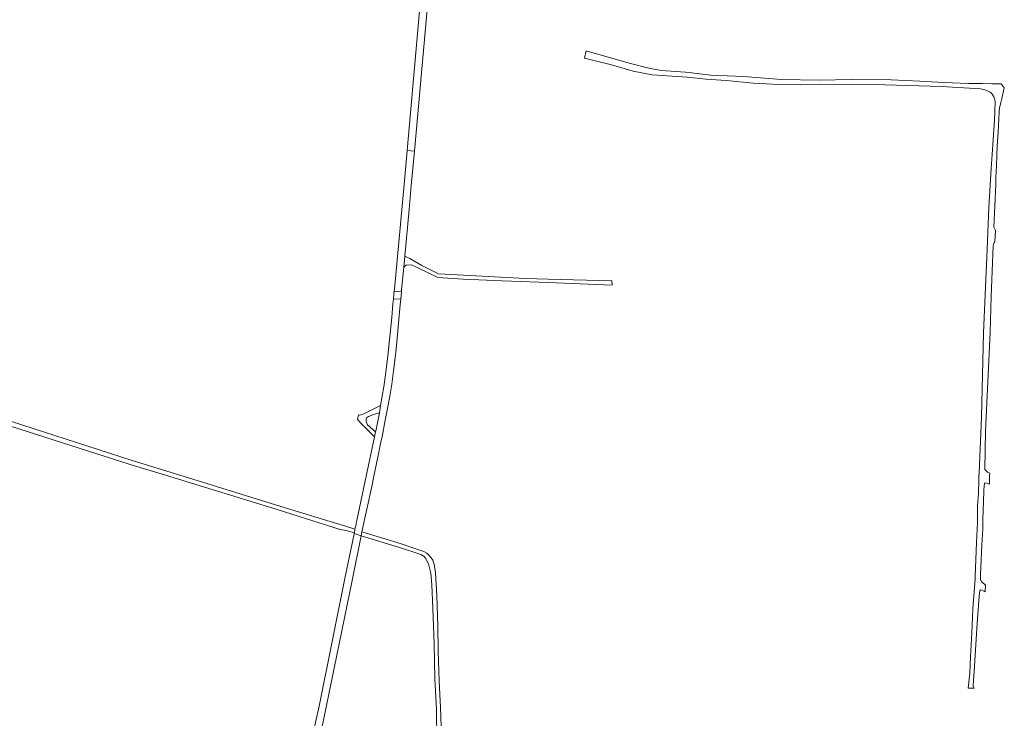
# Model space of a CAD drawing. Extents: x 152825 to 164088, y 457113 to 463005.
# Tile 17 of 256: x 155164 to 155790, y 457846 to 458290. Entities that reach past the tile are written whole.
import ezdxf

# ---------------------------------------------------------------- set-up
doc = ezdxf.new("R2010")
doc.units = 0
doc.header["$LTSCALE"] = 0.5
for name, color, linetype, lineweight in [('B-PV-VH-GESLOTENVERHARDING_ASFALT-GV', 251, 'CONTINUOUS', 18), ('B-PV-VH-HALFVERHARDING-GV', 251, 'CONTINUOUS', 18), ('B-PV-VH-ONVERHARD_ZAND-GV', 251, 'CONTINUOUS', 18), ('B-PV-VH-OPENVERHARDING_BETONSTRAATSTEEN-GV', 251, 'CONTINUOUS', 18)]:
    doc.layers.add(name, color=color, linetype=linetype, lineweight=lineweight)

msp = doc.modelspace()

# ---------------------------------------------------------------- linework, layer by layer
at = {"layer": 'B-PV-VH-GESLOTENVERHARDING_ASFALT-GV', "flags": 128}
for points in [[(155430.498, 458376.691), (155425.635, 458377.121), (155420.941, 458326.948), (155410.362, 458206.903), (155414.938, 458206.509), (155414.939, 458206.525), (155425.413, 458322.906), (155426.795, 458338.064)], [(155414.938, 458206.509), (155410.362, 458206.903), (155408.662, 458187.617), (155402.219, 458118.855), (155402.1, 458117.59), (155406.7, 458117.298), (155406.818, 458118.567), (155408.15, 458132.846), (155408.794, 458139.753), (155411.57, 458169.508), (155412.988, 458184.851)], [(155406.7, 458117.298), (155402.1, 458117.59), (155401.958, 458116.07), (155401.933, 458115.795), (155401.653, 458112.704), (155406.248, 458112.459)], [(155406.248, 458112.459), (155401.653, 458112.704), (155401.342, 458109.281), (155400.585, 458100.947), (155398.068, 458076.598), (155396.756, 458066.171), (155395.473, 458056.943), (155393.493, 458044.982), (155392.713, 458040.429), (155390.424, 458028.689), (155390.318, 458028.171), (155389.704, 458025.166), (155384.363, 458000), (155378.402, 457971.911), (155378.032, 457970.167), (155377.855, 457969.333), (155377.216, 457966.323), (155376.825, 457964.192), (155376.698, 457963.589), (155381.101, 457962.201), (155381.614, 457964.831), (155387.851, 457993.499), (155389.225, 458000), (155391.805, 458012.207), (155393.633, 458021.944), (155394.447, 458025.142), (155396.457, 458035.687), (155398.093, 458044.162), (155399.495, 458052.268), (155400.517, 458058.58), (155401.432, 458065.267), (155402.676, 458075.374), (155403.289, 458080.741), (155405.924, 458108.989)], [(155381.101, 457962.201), (155376.698, 457963.589), (155376.687, 457963.539), (155370.659, 457935.061), (155354.441, 457853.973), (155349.855, 457833.208), (155342.939, 457803.548), (155328.535, 457742.965), (155315.962, 457693.221), (155306.113, 457654.251), (155305.618, 457652.395), (155309.971, 457651.109), (155311.312, 457656.364), (155332.678, 457740.092), (155339.455, 457767.332), (155345.332, 457792.001), (155350.252, 457813.455), (155353.517, 457827.786), (155357.431, 457846.094), (155375.354, 457933.902)]]:
    msp.add_lwpolyline(points, close=True, dxfattribs=at)
at = {"layer": 'B-PV-VH-HALFVERHARDING-GV', "flags": 128}
msp.add_lwpolyline([(155153.045, 458033.658), (155234.404, 458007.527), (155258.96, 458000), (155328.525, 457978.677), (155367.869, 457966.135), (155371.603, 457965.556), (155376.825, 457964.192), (155377.216, 457966.323), (155371.235, 457968.419), (155329.415, 457981.142), (155268.177, 458000), (155235.792, 458009.973), (155151.871, 458037.164)], dxfattribs=at)
at = {"layer": 'B-PV-VH-ONVERHARD_ZAND-GV', "flags": 128}
for points in [[(155777.671, 457930.918), (155776.974, 457931.568), (155775.17, 457932.983), (155774.444, 457934.424), (155774.577, 457937.443), (155775.415, 457956.427), (155775.861, 457966.548), (155776.063, 457972.587), (155776.648, 457990.078), (155776.691, 457991.349), (155777.105, 457995.556), (155777.679, 457995.94), (155780.148, 457995.054), (155780.277, 458000), (155780.332, 458002.079), (155779.027, 458002.739), (155777.282, 458004.257), (155777.697, 458028.672), (155780.587, 458091.457), (155781.161, 458114.297), (155782.533, 458146.353), (155782.948, 458148.09), (155783.651, 458149.019), (155784.104, 458156.161), (155783.03, 458158.247), (155784.18, 458185.415), (155784.298, 458189.716), (155784.412, 458193.889), (155784.574, 458197.276), (155785.146, 458209.869), (155785.649, 458218.706), (155786.07, 458227.141), (155786.408, 458231.803), (155786.634, 458234.152), (155786.882, 458235.571), (155787.333, 458237.446), (155787.963, 458240.013), (155789.601, 458246.885), (155787.617, 458249.267), (155781.666, 458249.294), (155775.8, 458249.58), (155766.927, 458249.582), (155751.248, 458250.231), (155735.894, 458251.041), (155717.77, 458251.965), (155692.479, 458252.137), (155671.911, 458251.602), (155648.035, 458252.123), (155623.924, 458254.084), (155603.223, 458254.853), (155590.834, 458256.416), (155590.07, 458256.512), (155571.954, 458257.864), (155564.67, 458259.094), (155551.258, 458262.417), (155524.13, 458270.256), (155522.949, 458265.563), (155540.151, 458261.434), (155553.784, 458257.369), (155565.905, 458255.027), (155588.245, 458253.504), (155600.291, 458252.377), (155613.033, 458251.413), (155630.15, 458249.86), (155638.505, 458249.362), (155646.495, 458248.92), (155659.952, 458248.676), (155692.548, 458248.895), (155713.696, 458248.692), (155749.793, 458247.541), (155774.54, 458246.261), (155776.655, 458245.772), (155778.273, 458245.12), (155779.826, 458244.441), (155780.656, 458243.994), (155781.358, 458243.55), (155781.98, 458242.829), (155782.995, 458241.144), (155783.442, 458239.993), (155783.682, 458239.151), (155783.786, 458237.81), (155783.368, 458226.245), (155781.815, 458204.367), (155781.191, 458195.586), (155779.767, 458170.806), (155778.798, 458144.389), (155776.468, 458091.246), (155775.143, 458037.594), (155773.625, 458002.406), (155773.323, 458000), (155773.464, 457996.553), (155773.196, 457990.243), (155773.157, 457989.348), (155772.667, 457981.148), (155772.552, 457971.545), (155772.542, 457970.757), (155771.992, 457957.889), (155771.069, 457936.327), (155771.007, 457934.871), (155769.686, 457915.895), (155768.873, 457900.541), (155768.201, 457885.258), (155767.741, 457874.892), (155766.962, 457867.215), (155766.747, 457865.441), (155770.474, 457865.352), (155769.934, 457866.259), (155769.863, 457866.896), (155770.712, 457879.349), (155772.446, 457906.732), (155773.826, 457926.226), (155774.179, 457927.641), (155774.427, 457927.818), (155776.797, 457927.075), (155777.417, 457926.59)], [(155412.101, 458138.294), (155408.794, 458139.753), (155408.15, 458132.846), (155409.645, 458134.146), (155413.092, 458134.373), (155416.673, 458132.657), (155429.753, 458126.293), (155445.857, 458125.163), (155470.625, 458124.244), (155500, 458123.07), (155540.48, 458121.452), (155540.37, 458124.176), (155500, 458125.337), (155485.601, 458125.751), (155430.236, 458128.649), (155419.589, 458133.981)], [(155392.713, 458040.429), (155393.493, 458044.982), (155382.836, 458039.721), (155380.22, 458038.832), (155379.337, 458039.078), (155378.813, 458036.174), (155381.561, 458033.035), (155384.054, 458030.542), (155389.704, 458025.166), (155390.318, 458028.171), (155385.112, 458032.808), (155384.356, 458034.848), (155384.243, 458036.133), (155384.47, 458037.19), (155385.716, 458038.059), (155389.683, 458039.381)]]:
    msp.add_lwpolyline(points, close=True, dxfattribs=at)
at = {"layer": 'B-PV-VH-OPENVERHARDING_BETONSTRAATSTEEN-GV', "flags": 128}
msp.add_lwpolyline([(155432.192, 457835.134), (155431.462, 457853.056), (155430.607, 457869.798), (155430.083, 457888.861), (155429.918, 457904.746), (155429.11, 457924.298), (155428.33, 457938.677), (155427.488, 457944.097), (155427.165, 457945.197), (155426.558, 457946.705), (155425.584, 457948.215), (155424.325, 457949.644), (155422.903, 457951.113), (155420.95, 457952.177), (155418.305, 457953.161), (155405.811, 457957.382), (155381.614, 457964.831), (155381.101, 457962.201), (155404.892, 457954.92), (155418.991, 457950.308), (155421.065, 457949.04), (155421.918, 457947.979), (155423.986, 457944.472), (155425.397, 457938.522), (155426.072, 457931.026), (155426.728, 457916.239), (155427.406, 457893.429), (155428.004, 457871.515), (155428.893, 457851.841), (155429.253, 457832.412)], dxfattribs=at)

doc.saveas('drawing.dxf')
